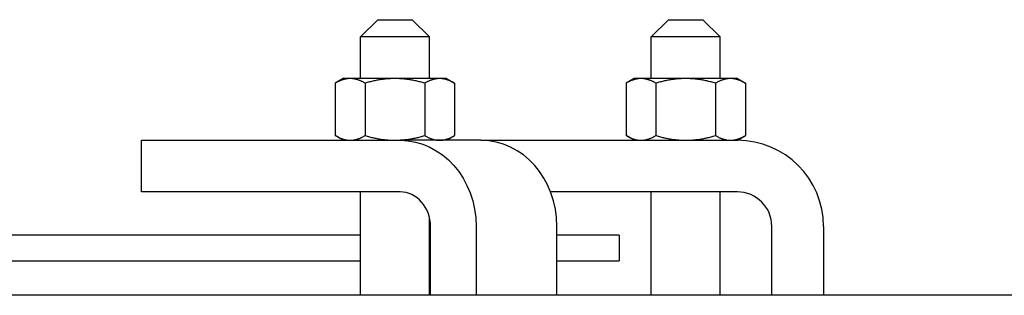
# Model space of a CAD drawing. Extents: x 0 to 796, y 0 to 496.
# Tile 197 of 222: x 682.83 to 689.98, y 301.86 to 303.86. Entities that reach past the tile are written whole.
import ezdxf

# ---------------------------------------------------------------- set-up
doc = ezdxf.new("R2010")
doc.units = 0
doc.header["$LTSCALE"] = 12
doc.header["$MEASUREMENT"] = 0
doc.layers.get('0').update_dxf_attribs({"linetype": 'CONTINUOUS'})

msp = doc.modelspace()

# ---------------------------------------------------------------- linework, layer by layer
for p, q in [((685.43127, 303.85578), (685.30627, 303.73078)), ((685.43127, 303.85578), (685.68127, 303.85578)), ((685.68127, 303.85578), (685.80627, 303.73078)), ((687.54282, 303.85578), (687.41782, 303.73078)), ((687.54282, 303.85578), (687.79282, 303.85578)), ((687.79282, 303.85578), (687.91782, 303.73078)), ((685.80627, 303.73078), (685.30627, 303.73078)), ((685.30627, 303.42878), (685.30627, 303.73078)), ((685.80627, 303.42878), (685.80627, 303.73078)), ((687.91782, 303.73078), (687.41782, 303.73078)), ((687.41782, 303.42878), (687.41782, 303.73078)), ((687.91782, 303.42878), (687.91782, 303.73078)), ((685.18127, 303.42878), (685.12325, 303.39529)), ((685.12325, 303.39529), (685.12325, 303.01427)), ((685.23151, 303.42878), (685.18127, 303.42878)), ((685.55627, 303.42878), (685.23151, 303.42878)), ((685.33976, 303.39529), (685.33976, 303.01427)), ((685.88102, 303.42878), (685.55627, 303.42878)), ((685.77277, 303.39529), (685.77277, 303.01427)), ((685.93127, 303.42878), (685.88102, 303.42878)), ((685.93127, 303.42878), (685.98928, 303.39529)), ((685.98928, 303.39529), (685.98928, 303.01427)), ((687.29282, 303.42878), (687.23481, 303.39529)), ((687.23481, 303.39529), (687.23481, 303.01427)), ((687.34306, 303.42878), (687.29282, 303.42878)), ((687.66782, 303.42878), (687.34306, 303.42878)), ((687.45132, 303.39529), (687.45132, 303.01427)), ((687.99258, 303.42878), (687.66782, 303.42878)), ((687.88433, 303.39529), (687.88433, 303.01427)), ((688.04282, 303.42878), (687.99258, 303.42878)), ((688.04282, 303.42878), (688.10083, 303.39529)), ((688.10083, 303.39529), (688.10083, 303.01427)), ((683.71769, 302.98078), (685.59395, 302.98078)), ((683.71769, 302.60578), (683.71769, 302.98078)), ((685.18127, 302.98078), (685.12325, 303.01427)), ((686.18079, 302.98078), (685.59395, 302.98078)), ((685.93127, 302.98078), (685.98928, 303.01427)), ((686.18079, 302.98078), (688.04282, 302.98078)), ((687.29282, 302.98078), (687.23481, 303.01427)), ((688.04282, 302.98078), (688.10083, 303.01427)), ((685.59395, 302.60578), (683.71769, 302.60578)), ((685.30627, 301.85578), (685.30627, 302.60578)), ((688.04282, 302.60578), (686.68656, 302.60578)), ((687.41782, 301.85578), (687.41782, 302.60578)), ((687.91782, 301.85578), (687.91782, 302.60578)), ((685.80627, 301.85578), (685.80627, 302.42418)), ((685.81469, 301.85578), (685.81469, 302.35578)), ((686.14579, 302.35578), (686.14579, 301.85578)), ((686.73263, 301.85578), (686.73263, 302.35578)), ((688.29282, 301.85578), (688.29282, 302.35578)), ((688.66782, 302.35578), (688.66782, 301.85578)), ((685.30627, 302.29328), (681.72421, 302.29328)), ((685.81469, 302.29328), (685.80627, 302.29328)), ((687.18448, 302.29328), (686.73263, 302.29328)), ((687.18448, 302.29328), (687.18448, 302.10578)), ((681.72421, 302.10578), (685.30627, 302.10578)), ((685.80627, 302.10578), (685.81469, 302.10578)), ((686.73263, 302.10578), (687.18448, 302.10578)), ((691.86244, 301.85578), (669.30948, 301.85578))]:
    msp.add_line(p, q)
for radius in [0.625, 0.25]:
    msp.add_arc((688.04282, 302.35578), radius, 0, 90)
at = {"extrusion": (4.0237e-16, -3.98376e-32, -1)}
msp.add_ellipse((685.59395, 302.35578), major_axis=(0, 0.625), ratio=0.8829476, start_param=0, end_param=1.5707963, dxfattribs=at)
for centre, major_axis in [((686.18079, 302.35578), (0, 0.625)), ((685.59395, 302.35578), (0, 0.25))]:
    msp.add_ellipse(centre, major_axis=major_axis, ratio=0.8829476, start_param=-1.5707963, end_param=0)
for points in [[(685.23151, 303.42878), (685.18127, 303.42878), (685.12325, 303.39529)], [(685.33976, 303.39529), (685.28175, 303.42878), (685.23151, 303.42878)], [(685.55627, 303.42878), (685.45578, 303.42878), (685.33976, 303.39529)], [(685.77277, 303.39529), (685.65675, 303.42878), (685.55627, 303.42878)], [(685.88102, 303.42878), (685.83078, 303.42878), (685.77277, 303.39529)], [(685.98928, 303.39529), (685.93127, 303.42878), (685.88102, 303.42878)], [(687.34306, 303.42878), (687.29282, 303.42878), (687.23481, 303.39529)], [(687.45132, 303.39529), (687.3933, 303.42878), (687.34306, 303.42878)], [(687.66782, 303.42878), (687.56734, 303.42878), (687.45132, 303.39529)], [(687.88433, 303.39529), (687.7683, 303.42878), (687.66782, 303.42878)], [(687.99258, 303.42878), (687.94234, 303.42878), (687.88433, 303.39529)], [(688.10083, 303.39529), (688.04282, 303.42878), (687.99258, 303.42878)], [(685.12325, 303.01427), (685.18127, 302.98078), (685.23151, 302.98078)], [(685.23151, 302.98078), (685.28175, 302.98078), (685.33976, 303.01427)], [(685.33976, 303.01427), (685.45578, 302.98078), (685.55627, 302.98078)], [(685.55627, 302.98078), (685.65675, 302.98078), (685.77277, 303.01427)], [(685.77277, 303.01427), (685.83078, 302.98078), (685.88102, 302.98078)], [(685.88102, 302.98078), (685.93127, 302.98078), (685.98928, 303.01427)], [(687.23481, 303.01427), (687.29282, 302.98078), (687.34306, 302.98078)], [(687.34306, 302.98078), (687.3933, 302.98078), (687.45132, 303.01427)], [(687.45132, 303.01427), (687.56734, 302.98078), (687.66782, 302.98078)], [(687.66782, 302.98078), (687.7683, 302.98078), (687.88433, 303.01427)], [(687.88433, 303.01427), (687.94234, 302.98078), (687.99258, 302.98078)], [(687.99258, 302.98078), (688.04282, 302.98078), (688.10083, 303.01427)]]:
    msp.add_rational_spline(points, [1, 1.0379548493, 1], degree=2)

doc.saveas('drawing.dxf')
